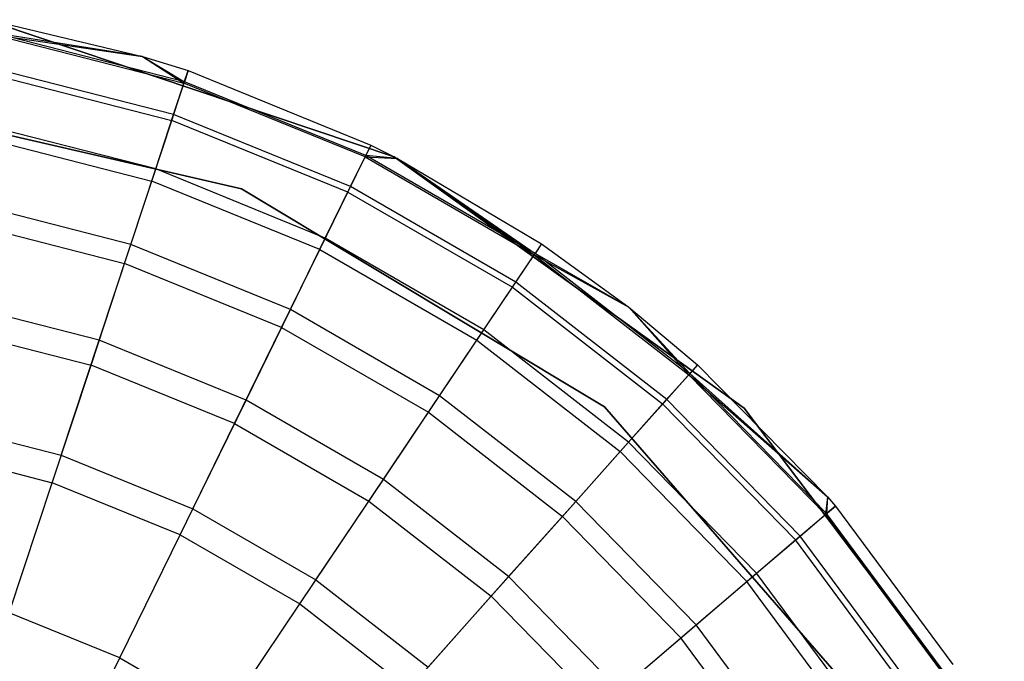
# Model space of a CAD drawing. Extents: x 0.4 to 40.3, y 0.4 to 40.3.
# Tile 127 of 243: x 30.203 to 30.538, y 3.751 to 3.969. Entities that reach past the tile are written whole.
import ezdxf

# ---------------------------------------------------------------- set-up
doc = ezdxf.new("R2010")
doc.units = 0
doc.header["$MEASUREMENT"] = 0
doc.layers.get('0').update_dxf_attribs({"color": 13, "linetype": 'CONTINUOUS'})

# ---------------------------------------------------------------- blocks, each defined once
blk = doc.blocks.new('ORTO-XII-B-11464-11465_ST0')
at = {"color": 0}
for p, q in [((30.33048, 3.9228, 10.00295), (30.19141, 3.96947, 10.00295)), ((30.19141, 3.96947, 3.31004), (30.33048, 3.9228, 3.31004)), ((30.33048, 3.9228, 10.00295), (30.19141, 3.96947, 10.00295)), ((30.19141, 3.96947, 3.31004), (30.33048, 3.9228, 3.31004)), ((30.19528, 3.96877, 10.31787), (30.24479, 3.95697, 10.31787)), ((30.19528, 3.96877, 11.89679), (30.24479, 3.95697, 11.89679)), ((30.19528, 3.96877, 10.31787), (30.24479, 3.95697, 10.31787)), ((30.19528, 3.96877, 11.89679), (30.24479, 3.95697, 11.89679)), ((30.19446, 3.96436, 11.94807), (30.24479, 3.95697, 11.89679)), ((30.19446, 3.96436, 11.94807), (30.24479, 3.95697, 11.89679)), ((30.19446, 3.96436, 11.94807), (30.25894, 3.94787, 11.94807)), ((30.19446, 3.96436, 11.94807), (30.25894, 3.94787, 11.94807)), ((30.24479, 3.95697, 10.31787), (30.19456, 3.9649, 10.23861)), ((30.24479, 3.95697, 10.31787), (30.19456, 3.9649, 10.23861)), ((30.25911, 3.94838, 10.23861), (30.19456, 3.9649, 10.23861)), ((30.25911, 3.94838, 10.23861), (30.19456, 3.9649, 10.23861)), ((30.24479, 3.95697, 10.31787), (30.25911, 3.94838, 10.23861)), ((30.24479, 3.95697, 10.31787), (30.26035, 3.95213, 10.31787)), ((30.24479, 3.95697, 10.31787), (30.25911, 3.94838, 10.23861)), ((30.24479, 3.95697, 11.89679), (30.24479, 3.95697, 10.31787)), ((30.24479, 3.95697, 11.89679), (30.24479, 3.95697, 10.31787)), ((30.24479, 3.95697, 11.89679), (30.26035, 3.95213, 11.89679)), ((30.24479, 3.95697, 10.31787), (30.26035, 3.95213, 10.31787)), ((30.24479, 3.95697, 11.89679), (30.26035, 3.95213, 11.89679)), ((30.24479, 3.95697, 11.89679), (30.25894, 3.94787, 11.94807)), ((30.24479, 3.95697, 11.89679), (30.25894, 3.94787, 11.94807)), ((30.25542, 3.9372, 10.16013), (30.19243, 3.95331, 10.16013)), ((30.25542, 3.9372, 10.16013), (30.19243, 3.95331, 10.16013)), ((30.19205, 3.95126, 11.99778), (30.25477, 3.93521, 11.99778)), ((30.19205, 3.95126, 11.99778), (30.25477, 3.93521, 11.99778)), ((30.25894, 3.94787, 11.94807), (30.26035, 3.95213, 11.89679)), ((30.25894, 3.94787, 11.94807), (30.26035, 3.95213, 11.89679)), ((30.26035, 3.95213, 10.31787), (30.25911, 3.94838, 10.23861)), ((30.26035, 3.95213, 10.31787), (30.25911, 3.94838, 10.23861)), ((30.26035, 3.95213, 10.31787), (30.32255, 3.92677, 10.31787)), ((30.26035, 3.95213, 11.89679), (30.26035, 3.95213, 10.31787)), ((30.26035, 3.95213, 11.89679), (30.26035, 3.95213, 10.31787)), ((30.26035, 3.95213, 11.89679), (30.32255, 3.92677, 11.89679)), ((30.26035, 3.95213, 10.31787), (30.32255, 3.92677, 10.31787)), ((30.26035, 3.95213, 11.89679), (30.32255, 3.92677, 11.89679)), ((30.25477, 3.93521, 11.99778), (30.25894, 3.94787, 11.94807)), ((30.25477, 3.93521, 11.99778), (30.25894, 3.94787, 11.94807)), ((30.25542, 3.9372, 10.16013), (30.25911, 3.94838, 10.23861)), ((30.25542, 3.9372, 10.16013), (30.25911, 3.94838, 10.23861)), ((30.32058, 3.92275, 11.94807), (30.25894, 3.94787, 11.94807)), ((30.32058, 3.92275, 11.94807), (30.25894, 3.94787, 11.94807)), ((30.32082, 3.92324, 10.23861), (30.25911, 3.94838, 10.23861)), ((30.32082, 3.92324, 10.23861), (30.25911, 3.94838, 10.23861)), ((30.13809, 3.9443, 10.00295), (30.27853, 3.91194, 10.00295)), ((30.27853, 3.91194, 3.31004), (30.13809, 3.9443, 3.31004)), ((30.27853, 3.91194, 3.31004), (30.13809, 3.9443, 3.31004)), ((30.13809, 3.9443, 10.00295), (30.27853, 3.91194, 10.00295)), ((30.24931, 3.91867, 10.08321), (30.25542, 3.9372, 10.16013)), ((30.24931, 3.91867, 10.08321), (30.25542, 3.9372, 10.16013)), ((30.31564, 3.91266, 10.16013), (30.25542, 3.9372, 10.16013)), ((30.31564, 3.91266, 10.16013), (30.25542, 3.9372, 10.16013)), ((30.24931, 3.91867, 10.08321), (30.1889, 3.93413, 10.08321)), ((30.24931, 3.91867, 10.08321), (30.1889, 3.93413, 10.08321)), ((30.24795, 3.91456, 12.04443), (30.25477, 3.93521, 11.99778)), ((30.24795, 3.91456, 12.04443), (30.25477, 3.93521, 11.99778)), ((30.31472, 3.91078, 11.99778), (30.25477, 3.93521, 11.99778)), ((30.31472, 3.91078, 11.99778), (30.25477, 3.93521, 11.99778)), ((30.18811, 3.92986, 12.04443), (30.24795, 3.91456, 12.04443)), ((30.18811, 3.92986, 12.04443), (30.24795, 3.91456, 12.04443)), ((30.32255, 3.92677, 11.89679), (30.32058, 3.92275, 11.94807)), ((30.32255, 3.92677, 11.89679), (30.32058, 3.92275, 11.94807)), ((30.32255, 3.92677, 10.31787), (30.32082, 3.92324, 10.23861)), ((30.32255, 3.92677, 10.31787), (30.32082, 3.92324, 10.23861)), ((30.32255, 3.92677, 10.31787), (30.33165, 3.9222, 10.31787)), ((30.32255, 3.92677, 11.89679), (30.32255, 3.92677, 10.31787)), ((30.32255, 3.92677, 11.89679), (30.32255, 3.92677, 10.31787)), ((30.32255, 3.92677, 11.89679), (30.33165, 3.9222, 11.89679)), ((30.32255, 3.92677, 10.31787), (30.33165, 3.9222, 10.31787)), ((30.32255, 3.92677, 11.89679), (30.33165, 3.9222, 11.89679)), ((30.31472, 3.91078, 11.99778), (30.32058, 3.92275, 11.94807)), ((30.31472, 3.91078, 11.99778), (30.32058, 3.92275, 11.94807)), ((30.31564, 3.91266, 10.16013), (30.32082, 3.92324, 10.23861)), ((30.31564, 3.91266, 10.16013), (30.32082, 3.92324, 10.23861)), ((30.32058, 3.92275, 11.94807), (30.33165, 3.9222, 11.89679)), ((30.32058, 3.92275, 11.94807), (30.33165, 3.9222, 11.89679)), ((30.32058, 3.92275, 11.94807), (30.37822, 3.88947, 11.94807)), ((30.32058, 3.92275, 11.94807), (30.37822, 3.88947, 11.94807)), ((30.33165, 3.9222, 10.31787), (30.32082, 3.92324, 10.23861)), ((30.33165, 3.9222, 10.31787), (30.32082, 3.92324, 10.23861)), ((30.37852, 3.88992, 10.23861), (30.32082, 3.92324, 10.23861)), ((30.37852, 3.88992, 10.23861), (30.32082, 3.92324, 10.23861)), ((30.44962, 3.83722, 10.00295), (30.33048, 3.9228, 10.00295)), ((30.33048, 3.9228, 3.31004), (30.44962, 3.83722, 3.31004)), ((30.33048, 3.9228, 10.00295), (30.33048, 3.9228, 3.31004)), ((30.44962, 3.83722, 10.00295), (30.33048, 3.9228, 10.00295)), ((30.33048, 3.9228, 3.31004), (30.44962, 3.83722, 3.31004)), ((30.33048, 3.9228, 10.00295), (30.33048, 3.9228, 3.31004)), ((30.33165, 3.9222, 10.31787), (30.37852, 3.88992, 10.23861)), ((30.33165, 3.9222, 10.31787), (30.38072, 3.89319, 10.31787)), ((30.33165, 3.9222, 10.31787), (30.37852, 3.88992, 10.23861)), ((30.33165, 3.9222, 11.89679), (30.33165, 3.9222, 10.31787)), ((30.33165, 3.9222, 11.89679), (30.33165, 3.9222, 10.31787)), ((30.33165, 3.9222, 11.89679), (30.38072, 3.89319, 11.89679)), ((30.33165, 3.9222, 10.31787), (30.38072, 3.89319, 10.31787)), ((30.33165, 3.9222, 11.89679), (30.38072, 3.89319, 11.89679)), ((30.33165, 3.9222, 11.89679), (30.37822, 3.88947, 11.94807)), ((30.33165, 3.9222, 11.89679), (30.37822, 3.88947, 11.94807)), ((30.24084, 3.893, 10.0086), (30.24931, 3.91867, 10.08321)), ((30.24084, 3.893, 10.0086), (30.24931, 3.91867, 10.08321)), ((30.30706, 3.89514, 10.08321), (30.24931, 3.91867, 10.08321)), ((30.30706, 3.89514, 10.08321), (30.24931, 3.91867, 10.08321)), ((30.2387, 3.88652, 12.08659), (30.24795, 3.91456, 12.04443)), ((30.2387, 3.88652, 12.08659), (30.24795, 3.91456, 12.04443)), ((30.30515, 3.89125, 12.04443), (30.24795, 3.91456, 12.04443)), ((30.30515, 3.89125, 12.04443), (30.24795, 3.91456, 12.04443)), ((30.30706, 3.89514, 10.08321), (30.31564, 3.91266, 10.16013)), ((30.30706, 3.89514, 10.08321), (30.31564, 3.91266, 10.16013)), ((30.37195, 3.88015, 10.16013), (30.31564, 3.91266, 10.16013)), ((30.37195, 3.88015, 10.16013), (30.31564, 3.91266, 10.16013)), ((30.27853, 3.91194, 10.00295), (30.40209, 3.83776, 10.00295)), ((30.40209, 3.83776, 3.31004), (30.27853, 3.91194, 3.31004)), ((30.27853, 3.91194, 3.31004), (30.27853, 3.91194, 10.00295)), ((30.27853, 3.91194, 3.31004), (30.27853, 3.91194, 10.00295)), ((30.40209, 3.83776, 3.31004), (30.27853, 3.91194, 3.31004)), ((30.27853, 3.91194, 10.00295), (30.40209, 3.83776, 10.00295)), ((30.30515, 3.89125, 12.04443), (30.31472, 3.91078, 11.99778)), ((30.30515, 3.89125, 12.04443), (30.31472, 3.91078, 11.99778)), ((30.31472, 3.91078, 11.99778), (30.37078, 3.87841, 11.99778)), ((30.31472, 3.91078, 11.99778), (30.37078, 3.87841, 11.99778)), ((30.24084, 3.893, 10.0086), (30.184, 3.90754, 10.0086)), ((30.24084, 3.893, 10.0086), (30.184, 3.90754, 10.0086)), ((30.18276, 3.90083, 12.08659), (30.2387, 3.88652, 12.08659)), ((30.18276, 3.90083, 12.08659), (30.2387, 3.88652, 12.08659)), ((30.23009, 3.86042, 9.93704), (30.24084, 3.893, 10.0086)), ((30.23009, 3.86042, 9.93704), (30.24084, 3.893, 10.0086)), ((30.29517, 3.87086, 10.0086), (30.24084, 3.893, 10.0086)), ((30.29517, 3.87086, 10.0086), (30.24084, 3.893, 10.0086)), ((30.29517, 3.87086, 10.0086), (30.30706, 3.89514, 10.08321)), ((30.29517, 3.87086, 10.0086), (30.30706, 3.89514, 10.08321)), ((30.36106, 3.86396, 10.08321), (30.30706, 3.89514, 10.08321)), ((30.36106, 3.86396, 10.08321), (30.30706, 3.89514, 10.08321)), ((30.38072, 3.89319, 11.89679), (30.37822, 3.88947, 11.94807)), ((30.38072, 3.89319, 11.89679), (30.37822, 3.88947, 11.94807)), ((30.38072, 3.89319, 10.31787), (30.37852, 3.88992, 10.23861)), ((30.38072, 3.89319, 10.31787), (30.37852, 3.88992, 10.23861)), ((30.38072, 3.89319, 10.31787), (30.41036, 3.87162, 10.31787)), ((30.38072, 3.89319, 11.89679), (30.38072, 3.89319, 10.31787)), ((30.38072, 3.89319, 11.89679), (30.38072, 3.89319, 10.31787)), ((30.38072, 3.89319, 11.89679), (30.41036, 3.87162, 11.89679)), ((30.38072, 3.89319, 10.31787), (30.41036, 3.87162, 10.31787)), ((30.38072, 3.89319, 11.89679), (30.41036, 3.87162, 11.89679)), ((30.29217, 3.86473, 12.08659), (30.30515, 3.89125, 12.04443)), ((30.29217, 3.86473, 12.08659), (30.30515, 3.89125, 12.04443)), ((30.30515, 3.89125, 12.04443), (30.35865, 3.86036, 12.04443)), ((30.30515, 3.89125, 12.04443), (30.35865, 3.86036, 12.04443)), ((30.37078, 3.87841, 11.99778), (30.37822, 3.88947, 11.94807)), ((30.37078, 3.87841, 11.99778), (30.37822, 3.88947, 11.94807)), ((30.37195, 3.88015, 10.16013), (30.37852, 3.88992, 10.23861)), ((30.37195, 3.88015, 10.16013), (30.37852, 3.88992, 10.23861)), ((30.37822, 3.88947, 11.94807), (30.41036, 3.87162, 11.89679)), ((30.37822, 3.88947, 11.94807), (30.41036, 3.87162, 11.89679)), ((30.37822, 3.88947, 11.94807), (30.43079, 3.84865, 11.94807)), ((30.37822, 3.88947, 11.94807), (30.43079, 3.84865, 11.94807)), ((30.41036, 3.87162, 10.31787), (30.37852, 3.88992, 10.23861)), ((30.41036, 3.87162, 10.31787), (30.37852, 3.88992, 10.23861)), ((30.43115, 3.84906, 10.23861), (30.37852, 3.88992, 10.23861)), ((30.43115, 3.84906, 10.23861), (30.37852, 3.88992, 10.23861)), ((30.2273, 3.85196, 12.12299), (30.2387, 3.88652, 12.08659)), ((30.2273, 3.85196, 12.12299), (30.2387, 3.88652, 12.08659)), ((30.29217, 3.86473, 12.08659), (30.2387, 3.88652, 12.08659)), ((30.29217, 3.86473, 12.08659), (30.2387, 3.88652, 12.08659)), ((30.36106, 3.86396, 10.08321), (30.37195, 3.88015, 10.16013)), ((30.36106, 3.86396, 10.08321), (30.37195, 3.88015, 10.16013)), ((30.42331, 3.84027, 10.16013), (30.37195, 3.88015, 10.16013)), ((30.42331, 3.84027, 10.16013), (30.37195, 3.88015, 10.16013)), ((30.35865, 3.86036, 12.04443), (30.37078, 3.87841, 11.99778)), ((30.35865, 3.86036, 12.04443), (30.37078, 3.87841, 11.99778)), ((30.37078, 3.87841, 11.99778), (30.42192, 3.83871, 11.99778)), ((30.37078, 3.87841, 11.99778), (30.42192, 3.83871, 11.99778)), ((30.23009, 3.86042, 9.93704), (30.17779, 3.8738, 9.93704)), ((30.23009, 3.86042, 9.93704), (30.17779, 3.8738, 9.93704)), ((30.28009, 3.84005, 9.93704), (30.29517, 3.87086, 10.0086)), ((30.28009, 3.84005, 9.93704), (30.29517, 3.87086, 10.0086)), ((30.34598, 3.84152, 10.0086), (30.29517, 3.87086, 10.0086)), ((30.34598, 3.84152, 10.0086), (30.29517, 3.87086, 10.0086)), ((30.41036, 3.87162, 10.31787), (30.43115, 3.84906, 10.23861)), ((30.41036, 3.87162, 10.31787), (30.43377, 3.852, 10.31787)), ((30.41036, 3.87162, 10.31787), (30.43115, 3.84906, 10.23861)), ((30.41036, 3.87162, 11.89679), (30.41036, 3.87162, 10.31787)), ((30.41036, 3.87162, 11.89679), (30.41036, 3.87162, 10.31787)), ((30.41036, 3.87162, 11.89679), (30.43377, 3.852, 11.89679)), ((30.41036, 3.87162, 10.31787), (30.43377, 3.852, 10.31787)), ((30.41036, 3.87162, 11.89679), (30.43377, 3.852, 11.89679)), ((30.41036, 3.87162, 11.89679), (30.43079, 3.84865, 11.94807)), ((30.41036, 3.87162, 11.89679), (30.43079, 3.84865, 11.94807)), ((30.17617, 3.86504, 12.12299), (30.2273, 3.85196, 12.12299)), ((30.17617, 3.86504, 12.12299), (30.2273, 3.85196, 12.12299)), ((30.27617, 3.83204, 12.12299), (30.29217, 3.86473, 12.08659)), ((30.27617, 3.83204, 12.12299), (30.29217, 3.86473, 12.08659)), ((30.29217, 3.86473, 12.08659), (30.34217, 3.83586, 12.08659)), ((30.29217, 3.86473, 12.08659), (30.34217, 3.83586, 12.08659)), ((30.34598, 3.84152, 10.0086), (30.36106, 3.86396, 10.08321)), ((30.34598, 3.84152, 10.0086), (30.36106, 3.86396, 10.08321)), ((30.41032, 3.82571, 10.08321), (30.36106, 3.86396, 10.08321)), ((30.41032, 3.82571, 10.08321), (30.36106, 3.86396, 10.08321)), ((30.21717, 3.82127, 9.86923), (30.23009, 3.86042, 9.93704)), ((30.21717, 3.82127, 9.86923), (30.23009, 3.86042, 9.93704)), ((30.28009, 3.84005, 9.93704), (30.23009, 3.86042, 9.93704)), ((30.28009, 3.84005, 9.93704), (30.23009, 3.86042, 9.93704)), ((30.34217, 3.83586, 12.08659), (30.35865, 3.86036, 12.04443)), ((30.34217, 3.83586, 12.08659), (30.35865, 3.86036, 12.04443)), ((30.35865, 3.86036, 12.04443), (30.40744, 3.82248, 12.04443)), ((30.35865, 3.86036, 12.04443), (30.40744, 3.82248, 12.04443)), ((30.21409, 3.81192, 12.15251), (30.2273, 3.85196, 12.12299)), ((30.21409, 3.81192, 12.15251), (30.2273, 3.85196, 12.12299)), ((30.27617, 3.83204, 12.12299), (30.2273, 3.85196, 12.12299)), ((30.27617, 3.83204, 12.12299), (30.2273, 3.85196, 12.12299)), ((30.43377, 3.852, 11.89679), (30.43079, 3.84865, 11.94807)), ((30.43377, 3.852, 11.89679), (30.43079, 3.84865, 11.94807)), ((30.43377, 3.852, 10.31787), (30.43115, 3.84906, 10.23861)), ((30.43377, 3.852, 10.31787), (30.43115, 3.84906, 10.23861)), ((30.43377, 3.852, 10.31787), (30.47807, 3.80706, 10.31787)), ((30.43377, 3.852, 11.89679), (30.43377, 3.852, 10.31787)), ((30.43377, 3.852, 11.89679), (30.43377, 3.852, 10.31787)), ((30.43377, 3.852, 11.89679), (30.47807, 3.80706, 11.89679)), ((30.43377, 3.852, 10.31787), (30.47807, 3.80706, 10.31787)), ((30.43377, 3.852, 11.89679), (30.47807, 3.80706, 11.89679)), ((30.42192, 3.83871, 11.99778), (30.43079, 3.84865, 11.94807)), ((30.42192, 3.83871, 11.99778), (30.43079, 3.84865, 11.94807)), ((30.42331, 3.84027, 10.16013), (30.43115, 3.84906, 10.23861)), ((30.42331, 3.84027, 10.16013), (30.43115, 3.84906, 10.23861)), ((30.43079, 3.84865, 11.94807), (30.47807, 3.80706, 11.89679)), ((30.43079, 3.84865, 11.94807), (30.47807, 3.80706, 11.89679)), ((30.43079, 3.84865, 11.94807), (30.47731, 3.80106, 11.94807)), ((30.43079, 3.84865, 11.94807), (30.47731, 3.80106, 11.94807)), ((30.47807, 3.80706, 10.31787), (30.43115, 3.84906, 10.23861)), ((30.47807, 3.80706, 10.31787), (30.43115, 3.84906, 10.23861)), ((30.47773, 3.80141, 10.23861), (30.43115, 3.84906, 10.23861)), ((30.47773, 3.80141, 10.23861), (30.43115, 3.84906, 10.23861)), ((30.26196, 3.80302, 9.86923), (30.28009, 3.84005, 9.93704)), ((30.26196, 3.80302, 9.86923), (30.28009, 3.84005, 9.93704)), ((30.32684, 3.81305, 9.93704), (30.28009, 3.84005, 9.93704)), ((30.32684, 3.81305, 9.93704), (30.28009, 3.84005, 9.93704)), ((30.32684, 3.81305, 9.93704), (30.34598, 3.84152, 10.0086)), ((30.32684, 3.81305, 9.93704), (30.34598, 3.84152, 10.0086)), ((30.39232, 3.80554, 10.0086), (30.34598, 3.84152, 10.0086)), ((30.39232, 3.80554, 10.0086), (30.34598, 3.84152, 10.0086)), ((30.40744, 3.82248, 12.04443), (30.42192, 3.83871, 11.99778)), ((30.40744, 3.82248, 12.04443), (30.42192, 3.83871, 11.99778)), ((30.41032, 3.82571, 10.08321), (30.42331, 3.84027, 10.16013)), ((30.41032, 3.82571, 10.08321), (30.42331, 3.84027, 10.16013)), ((30.42192, 3.83871, 11.99778), (30.46717, 3.79242, 11.99778)), ((30.42192, 3.83871, 11.99778), (30.46717, 3.79242, 11.99778)), ((30.46876, 3.79377, 10.16013), (30.42331, 3.84027, 10.16013)), ((30.46876, 3.79377, 10.16013), (30.42331, 3.84027, 10.16013)), ((30.32187, 3.80566, 12.12299), (30.34217, 3.83586, 12.08659)), ((30.32187, 3.80566, 12.12299), (30.34217, 3.83586, 12.08659)), ((30.34217, 3.83586, 12.08659), (30.38778, 3.80045, 12.08659)), ((30.34217, 3.83586, 12.08659), (30.38778, 3.80045, 12.08659)), ((30.40209, 3.83776, 10.00295), (30.49668, 3.72904, 10.00295)), ((30.49668, 3.72904, 3.31004), (30.40209, 3.83776, 3.31004)), ((30.40209, 3.83776, 3.31004), (30.40209, 3.83776, 10.00295)), ((30.40209, 3.83776, 3.31004), (30.40209, 3.83776, 10.00295)), ((30.49668, 3.72904, 3.31004), (30.40209, 3.83776, 3.31004)), ((30.40209, 3.83776, 10.00295), (30.49668, 3.72904, 10.00295)), ((30.53825, 3.72032, 10.00295), (30.44962, 3.83722, 10.00295)), ((30.44962, 3.83722, 3.31004), (30.53825, 3.72032, 3.31004)), ((30.44962, 3.83722, 10.00295), (30.44962, 3.83722, 3.31004)), ((30.53825, 3.72032, 10.00295), (30.44962, 3.83722, 10.00295)), ((30.44962, 3.83722, 3.31004), (30.53825, 3.72032, 3.31004)), ((30.44962, 3.83722, 10.00295), (30.44962, 3.83722, 3.31004)), ((30.17032, 3.83325, 9.86923), (30.21717, 3.82127, 9.86923)), ((30.17032, 3.83325, 9.86923), (30.21717, 3.82127, 9.86923)), ((30.25763, 3.79418, 12.15251), (30.27617, 3.83204, 12.12299)), ((30.25763, 3.79418, 12.15251), (30.27617, 3.83204, 12.12299)), ((30.27617, 3.83204, 12.12299), (30.32187, 3.80566, 12.12299)), ((30.27617, 3.83204, 12.12299), (30.32187, 3.80566, 12.12299)), ((30.39232, 3.80554, 10.0086), (30.41032, 3.82571, 10.08321)), ((30.39232, 3.80554, 10.0086), (30.41032, 3.82571, 10.08321)), ((30.45391, 3.78112, 10.08321), (30.41032, 3.82571, 10.08321)), ((30.45391, 3.78112, 10.08321), (30.41032, 3.82571, 10.08321)), ((30.16854, 3.82357, 12.15251), (30.21409, 3.81192, 12.15251)), ((30.16854, 3.82357, 12.15251), (30.21409, 3.81192, 12.15251)), ((30.38778, 3.80045, 12.08659), (30.40744, 3.82248, 12.04443)), ((30.38778, 3.80045, 12.08659), (30.40744, 3.82248, 12.04443)), ((30.40744, 3.82248, 12.04443), (30.45061, 3.77831, 12.04443)), ((30.40744, 3.82248, 12.04443), (30.45061, 3.77831, 12.04443)), ((30.21717, 3.82127, 9.86923), (30.26196, 3.80302, 9.86923)), ((30.21717, 3.82127, 9.86923), (30.26196, 3.80302, 9.86923)), ((30.19947, 3.76762, 12.17426), (30.21409, 3.81192, 12.15251)), ((30.19947, 3.76762, 12.17426), (30.21409, 3.81192, 12.15251)), ((30.25763, 3.79418, 12.15251), (30.21409, 3.81192, 12.15251)), ((30.25763, 3.79418, 12.15251), (30.21409, 3.81192, 12.15251)), ((30.30384, 3.77884, 9.86923), (30.32684, 3.81305, 9.93704)), ((30.30384, 3.77884, 9.86923), (30.32684, 3.81305, 9.93704)), ((30.36948, 3.77994, 9.93704), (30.32684, 3.81305, 9.93704)), ((30.36948, 3.77994, 9.93704), (30.32684, 3.81305, 9.93704)), ((30.29835, 3.77067, 12.15251), (30.32187, 3.80566, 12.12299)), ((30.29835, 3.77067, 12.15251), (30.32187, 3.80566, 12.12299)), ((30.32187, 3.80566, 12.12299), (30.36355, 3.77329, 12.12299)), ((30.32187, 3.80566, 12.12299), (30.36355, 3.77329, 12.12299)), ((30.36948, 3.77994, 9.93704), (30.39232, 3.80554, 10.0086)), ((30.36948, 3.77994, 9.93704), (30.39232, 3.80554, 10.0086)), ((30.43333, 3.76358, 10.0086), (30.39232, 3.80554, 10.0086)), ((30.43333, 3.76358, 10.0086), (30.39232, 3.80554, 10.0086)), ((30.47807, 3.80706, 11.89679), (30.47731, 3.80106, 11.94807)), ((30.47807, 3.80706, 11.89679), (30.47731, 3.80106, 11.94807)), ((30.47807, 3.80706, 10.31787), (30.47773, 3.80141, 10.23861)), ((30.47807, 3.80706, 10.31787), (30.47773, 3.80141, 10.23861)), ((30.47807, 3.80706, 10.31787), (30.48072, 3.80397, 10.31787)), ((30.47807, 3.80706, 11.89679), (30.47807, 3.80706, 10.31787)), ((30.47807, 3.80706, 11.89679), (30.47807, 3.80706, 10.31787)), ((30.47807, 3.80706, 11.89679), (30.48072, 3.80397, 11.89679)), ((30.47807, 3.80706, 10.31787), (30.48072, 3.80397, 10.31787)), ((30.47807, 3.80706, 11.89679), (30.48072, 3.80397, 11.89679)), ((30.26196, 3.80302, 9.86923), (30.30384, 3.77884, 9.86923)), ((30.26196, 3.80302, 9.86923), (30.30384, 3.77884, 9.86923)), ((30.47731, 3.80106, 11.94807), (30.48072, 3.80397, 11.89679)), ((30.47731, 3.80106, 11.94807), (30.48072, 3.80397, 11.89679)), ((30.48072, 3.80397, 10.31787), (30.47773, 3.80141, 10.23861)), ((30.48072, 3.80397, 10.31787), (30.47773, 3.80141, 10.23861)), ((30.48072, 3.80397, 10.31787), (30.5207, 3.74999, 10.31787)), ((30.48072, 3.80397, 11.89679), (30.48072, 3.80397, 10.31787)), ((30.48072, 3.80397, 11.89679), (30.48072, 3.80397, 10.31787)), ((30.48072, 3.80397, 11.89679), (30.5207, 3.74999, 11.89679)), ((30.48072, 3.80397, 10.31787), (30.5207, 3.74999, 10.31787)), ((30.48072, 3.80397, 11.89679), (30.5207, 3.74999, 11.89679)), ((30.36355, 3.77329, 12.12299), (30.38778, 3.80045, 12.08659)), ((30.36355, 3.77329, 12.12299), (30.38778, 3.80045, 12.08659)), ((30.38778, 3.80045, 12.08659), (30.42814, 3.75916, 12.08659)), ((30.38778, 3.80045, 12.08659), (30.42814, 3.75916, 12.08659)), ((30.46717, 3.79242, 11.99778), (30.47731, 3.80106, 11.94807)), ((30.46717, 3.79242, 11.99778), (30.47731, 3.80106, 11.94807)), ((30.46876, 3.79377, 10.16013), (30.47773, 3.80141, 10.23861)), ((30.46876, 3.79377, 10.16013), (30.47773, 3.80141, 10.23861)), ((30.51692, 3.74757, 11.94807), (30.47731, 3.80106, 11.94807)), ((30.51692, 3.74757, 11.94807), (30.47731, 3.80106, 11.94807)), ((30.51738, 3.74787, 10.23861), (30.47773, 3.80141, 10.23861)), ((30.51738, 3.74787, 10.23861), (30.47773, 3.80141, 10.23861)), ((30.23711, 3.75228, 12.17426), (30.25763, 3.79418, 12.15251)), ((30.23711, 3.75228, 12.17426), (30.25763, 3.79418, 12.15251)), ((30.25763, 3.79418, 12.15251), (30.29835, 3.77067, 12.15251)), ((30.25763, 3.79418, 12.15251), (30.29835, 3.77067, 12.15251)), ((30.45061, 3.77831, 12.04443), (30.46717, 3.79242, 11.99778)), ((30.45061, 3.77831, 12.04443), (30.46717, 3.79242, 11.99778)), ((30.45391, 3.78112, 10.08321), (30.46876, 3.79377, 10.16013)), ((30.45391, 3.78112, 10.08321), (30.46876, 3.79377, 10.16013)), ((30.5057, 3.74039, 11.99778), (30.46717, 3.79242, 11.99778)), ((30.5057, 3.74039, 11.99778), (30.46717, 3.79242, 11.99778)), ((30.50745, 3.74152, 10.16013), (30.46876, 3.79377, 10.16013)), ((30.50745, 3.74152, 10.16013), (30.46876, 3.79377, 10.16013)), ((30.30384, 3.77884, 9.86923), (30.34204, 3.74918, 9.86923)), ((30.30384, 3.77884, 9.86923), (30.34204, 3.74918, 9.86923)), ((30.34204, 3.74918, 9.86923), (30.36948, 3.77994, 9.93704)), ((30.34204, 3.74918, 9.86923), (30.36948, 3.77994, 9.93704)), ((30.40722, 3.74134, 9.93704), (30.36948, 3.77994, 9.93704)), ((30.40722, 3.74134, 9.93704), (30.36948, 3.77994, 9.93704)), ((30.42814, 3.75916, 12.08659), (30.45061, 3.77831, 12.04443)), ((30.42814, 3.75916, 12.08659), (30.45061, 3.77831, 12.04443)), ((30.43333, 3.76358, 10.0086), (30.45391, 3.78112, 10.08321)), ((30.43333, 3.76358, 10.0086), (30.45391, 3.78112, 10.08321)), ((30.48737, 3.72867, 12.04443), (30.45061, 3.77831, 12.04443)), ((30.48737, 3.72867, 12.04443), (30.45061, 3.77831, 12.04443)), ((30.49102, 3.73101, 10.08321), (30.45391, 3.78112, 10.08321)), ((30.49102, 3.73101, 10.08321), (30.45391, 3.78112, 10.08321)), ((30.33548, 3.74183, 12.15251), (30.36355, 3.77329, 12.12299)), ((30.33548, 3.74183, 12.15251), (30.36355, 3.77329, 12.12299)), ((30.36355, 3.77329, 12.12299), (30.40044, 3.73556, 12.12299)), ((30.36355, 3.77329, 12.12299), (30.40044, 3.73556, 12.12299)), ((30.27232, 3.73196, 12.17426), (30.29835, 3.77067, 12.15251)), ((30.27232, 3.73196, 12.17426), (30.29835, 3.77067, 12.15251)), ((30.29835, 3.77067, 12.15251), (30.33548, 3.74183, 12.15251)), ((30.29835, 3.77067, 12.15251), (30.33548, 3.74183, 12.15251)), ((30.23711, 3.75228, 12.17426), (30.19947, 3.76762, 12.17426)), ((30.23711, 3.75228, 12.17426), (30.19947, 3.76762, 12.17426)), ((30.40722, 3.74134, 9.93704), (30.43333, 3.76358, 10.0086)), ((30.40722, 3.74134, 9.93704), (30.43333, 3.76358, 10.0086)), ((30.46825, 3.71644, 10.0086), (30.43333, 3.76358, 10.0086)), ((30.46825, 3.71644, 10.0086), (30.43333, 3.76358, 10.0086)), ((30.40044, 3.73556, 12.12299), (30.42814, 3.75916, 12.08659)), ((30.40044, 3.73556, 12.12299), (30.42814, 3.75916, 12.08659)), ((30.4625, 3.71276, 12.08659), (30.42814, 3.75916, 12.08659)), ((30.4625, 3.71276, 12.08659), (30.42814, 3.75916, 12.08659)), ((30.21525, 3.70763, 12.18758), (30.23711, 3.75228, 12.17426)), ((30.21525, 3.70763, 12.18758), (30.23711, 3.75228, 12.17426)), ((30.23711, 3.75228, 12.17426), (30.27232, 3.73196, 12.17426)), ((30.23711, 3.75228, 12.17426), (30.27232, 3.73196, 12.17426))]:
    blk.add_line(p, q, dxfattribs=at)

msp = doc.modelspace()

# ---------------------------------------------------------------- block references
at = {"color": 0}
msp.add_blockref('ORTO-XII-B-11464-11465_ST0', (0, 0), dxfattribs=at)

doc.saveas('drawing.dxf')
